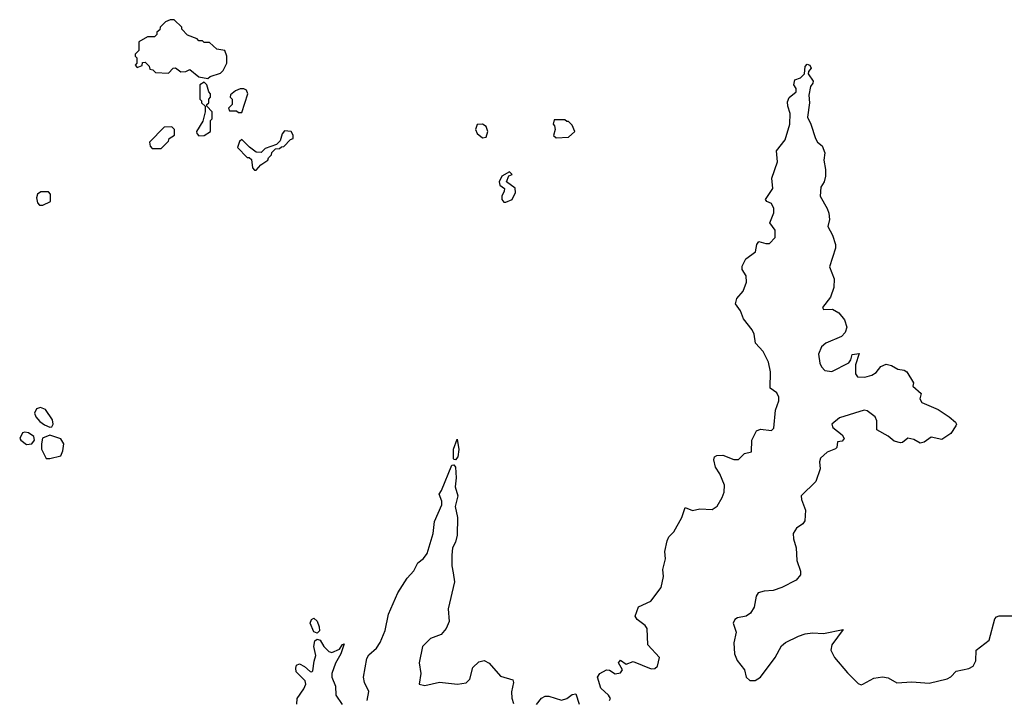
# Model space of a CAD drawing. Extents: x 2386897 to 2565480, y 579156 to 761880.
# Tile 7 of 191: x 2469137 to 2474623, y 598556 to 602348. Entities that reach past the tile are written whole.
import ezdxf

# ---------------------------------------------------------------- set-up
doc = ezdxf.new("R2010")
doc.units = 0

msp = doc.modelspace()

# ---------------------------------------------------------------- linework, layer by layer
at = {"layer": '0CON10XD'}
for points in [[(2470185, 602020), (2470198.3, 602031.7), (2470255, 602050), (2470270, 602065), (2470290, 602105), (2470290, 602145), (2470280, 602175), (2470235, 602182.5), (2470195, 602220), (2470165, 602220), (2470155, 602230), (2470135, 602230), (2470125, 602240), (2470071.7, 602261.7), (2470040, 602295), (2470040, 602305), (2469997, 602347), (2469975, 602347.5), (2469950, 602335), (2469920, 602305), (2469918.3, 602291.7), (2469901.7, 602278.3), (2469900, 602265), (2469888.3, 602251.7), (2469848.3, 602251.7), (2469800, 602225), (2469800, 602175), (2469780, 602155), (2469780, 602145), (2469790, 602135), (2469790, 602105), (2469780, 602095), (2469791.7, 602081.7), (2469818.3, 602091.7), (2469821.7, 602108.3), (2469835, 602110), (2469858.3, 602088.3), (2469861.7, 602071.7), (2469878.3, 602068.3), (2469893, 602053), (2469965, 602050), (2469991.7, 602078.3), (2470005, 602080), (2470035, 602057.5), (2470061.7, 602058.3), (2470085, 602070), (2470135, 602030), (2470185, 602020)], [(2472423.8, 598555), (2472428.8, 598565), (2472418, 598585), (2472373.9, 598623.9), (2472356.7, 598685), (2472370, 598705), (2472406.2, 598726.2), (2472423.9, 598723.9), (2472455, 598702.5), (2472485, 598708), (2472495.9, 598725.9), (2472474, 598765), (2472485, 598778.8), (2472515, 598756.2), (2472555, 598771.2), (2472655, 598730.9), (2472675, 598732.8), (2472690, 598745), (2472702.5, 598795), (2472636.9, 598865), (2472633.6, 598955), (2472621.8, 598971.8), (2472577.5, 599005), (2472566, 599025), (2472584.3, 599075.7), (2472652.7, 599107.3), (2472711.1, 599185), (2472723.1, 599245), (2472720.8, 599285), (2472735.9, 599344.1), (2472731.2, 599385), (2472743.8, 599445), (2472754.2, 599465.8), (2472781.2, 599495), (2472826.1, 599573.9), (2472845, 599630), (2472885, 599613.8), (2472927, 599623), (2472995, 599618.5), (2473023.1, 599636.9), (2473051.7, 599685), (2473062.3, 599715), (2473064.7, 599754.7), (2473038.1, 599818.1), (2473014.4, 599855), (2473004.3, 599895), (2473008.3, 599911.7), (2473021.2, 599918.8), (2473055, 599922.2), (2473115, 599897.8), (2473142.5, 599897.5), (2473175, 599931.2), (2473215, 599940), (2473215.6, 600005), (2473243, 600057), (2473265, 600065.7), (2473325, 600058.1), (2473338.1, 600071.9), (2473348.6, 600171.4), (2473366.2, 600225), (2473366.2, 600245), (2473355, 600269.2), (2473319.2, 600295), (2473319.6, 600385), (2473308.9, 600438.9), (2473279.1, 600499.1), (2473235.8, 600545.8), (2473229.2, 600595), (2473218.9, 600618.9), (2473170.3, 600680.3), (2473153.8, 600725), (2473126, 600765), (2473132, 600795), (2473168, 600835), (2473186.2, 600885), (2473185, 600920), (2473162.5, 600955), (2473162.5, 600975), (2473182.5, 601015), (2473236.2, 601055), (2473243.3, 601095), (2473255, 601112.5), (2473295, 601100), (2473315, 601101.2), (2473346, 601135), (2473346, 601175), (2473316.1, 601216.1), (2473338.3, 601271.7), (2473339.2, 601295), (2473325, 601323.3), (2473300, 601335), (2473292.5, 601345), (2473333, 601407), (2473326.7, 601465), (2473360, 601555), (2473353.8, 601616.2), (2473401.7, 601678.3), (2473427.1, 601765), (2473430, 601825), (2473416.2, 601865), (2473415, 601890), (2473425, 601913.3), (2473463.3, 601945), (2473462.5, 601965), (2473450, 601985), (2473455, 602012.5), (2473487, 602023), (2473510, 602045), (2473513, 602087), (2473525, 602100), (2473540, 602095), (2473547, 602077), (2473531.7, 602058.3), (2473530, 602045), (2473557.5, 602005), (2473556.7, 601993.3), (2473542.5, 601975), (2473533, 601927), (2473538, 601885), (2473526, 601805), (2473545.6, 601765.6), (2473570, 601685), (2473582.5, 601665), (2473607.5, 601645), (2473623.3, 601605), (2473616.7, 601565), (2473627, 601513), (2473626.4, 601476.4), (2473620, 601445), (2473601.2, 601415), (2473596.2, 601365), (2473636.7, 601295), (2473645, 601270), (2473648, 601235), (2473640, 601195), (2473665, 601147.5), (2473682, 601095), (2473682, 601075), (2473649.1, 600970.9), (2473674.6, 600904.6), (2473672.3, 600855), (2473655, 600801.2), (2473610, 600745), (2473615, 600732.5), (2473665, 600734.4), (2473700, 600715), (2473732.2, 600675), (2473745.5, 600635), (2473736.9, 600605), (2473715, 600582.5), (2473628, 600545), (2473604.4, 600525), (2473586.9, 600485), (2473595.7, 600434.3), (2473605, 600412.9), (2473623.7, 600393.7), (2473662.2, 600387.8), (2473756.7, 600435), (2473767.7, 600452.3), (2473775, 600482.5), (2473815, 600487.5), (2473794, 600425), (2473792.9, 600375), (2473805, 600358.6), (2473845, 600356.5), (2473885, 600366.4), (2473908.5, 600381.5), (2473935, 600415.6), (2473965, 600427.5), (2473995, 600421.1), (2474029.7, 600399.7), (2474065.8, 600395.8), (2474080, 600385), (2474117.5, 600325), (2474113.3, 600305), (2474160, 600265), (2474152.5, 600235), (2474164.2, 600215), (2474255, 600175.5), (2474315.6, 600135), (2474351.2, 600105), (2474356.7, 600095), (2474353.3, 600085), (2474325, 600042), (2474275, 600009.4), (2474215, 600020.8), (2474175.5, 599994.5), (2474155, 599988.6), (2474118.1, 600008.1), (2474085, 600015.5), (2474055, 599991.2), (2474045, 599990), (2474009.3, 599999.3), (2473975, 600026.7), (2473912.3, 600062.3), (2473913, 600113)], [(2470135, 601700), (2470165, 601702.5), (2470200, 601725), (2470200, 601785), (2470210, 601795), (2470210, 601835), (2470180, 601865), (2470180, 601875), (2470190, 601885), (2470190, 601905), (2470200, 601915), (2470200, 601935), (2470190, 601945), (2470180, 601985), (2470165, 602000), (2470140, 601985), (2470140, 601905), (2470150, 601895), (2470150, 601885), (2470170, 601865), (2470170, 601835), (2470157, 601783), (2470122.5, 601725), (2470123, 601713), (2470135, 601700)], [(2470375, 601830), (2470407.5, 601935), (2470400, 601955), (2470385, 601962.5), (2470365, 601962.5), (2470338.3, 601951.7), (2470311.7, 601928.3), (2470310, 601915), (2470320, 601905), (2470320, 601875), (2470300, 601855), (2470305, 601840), (2470345, 601840), (2470355, 601830), (2470375, 601830)], [(2472125, 601690), (2472195, 601692.5), (2472230, 601725), (2472215, 601760), (2472195, 601780), (2472185, 601780), (2472175, 601790), (2472115, 601790), (2472110, 601765), (2472117, 601757), (2472120, 601735), (2472111.7, 601701.7), (2472125, 601690)], [(2469925, 601630), (2469965, 601670), (2469970, 601685), (2470000, 601705), (2470000, 601735), (2469985, 601750), (2469941.7, 601748.3), (2469860, 601665), (2469863, 601643), (2469875, 601630), (2469925, 601630)], [(2471715, 601690), (2471735, 601692.5), (2471746, 601725), (2471735, 601752.5), (2471715, 601766), (2471686.4, 601763.6), (2471676.2, 601735), (2471685, 601713.3), (2471715, 601690)], [(2470455, 601510), (2470480.7, 601539.3), (2470520, 601565), (2470523, 601577), (2470540, 601595), (2470541.7, 601608.3), (2470561.7, 601628.3), (2470585, 601630), (2470595, 601640), (2470608.3, 601641.7), (2470645, 601680), (2470660, 601685), (2470660, 601705), (2470650, 601725), (2470611.7, 601728.3), (2470598.3, 601711.7), (2470588.3, 601671.7), (2470568.3, 601651.7), (2470505, 601630), (2470481.7, 601608.3), (2470455, 601610), (2470417, 601637), (2470375, 601680), (2470361.7, 601668.3), (2470350, 601635), (2470405, 601580), (2470415, 601580), (2470428.3, 601568.3), (2470433, 601523), (2470445, 601510), (2470455, 601510)], [(2471845, 601330), (2471880, 601345), (2471900, 601385), (2471898.3, 601408.3), (2471850, 601445), (2471861.7, 601478.3), (2471880, 601485), (2471865, 601500), (2471823.6, 601476.4), (2471807.5, 601445), (2471812.5, 601425), (2471837.5, 601407.5), (2471837, 601393), (2471822.5, 601365), (2471822.5, 601345), (2471835, 601330), (2471845, 601330)], [(2469265, 601313.8), (2469307.5, 601335), (2469308.8, 601375), (2469297.7, 601387.7), (2469255, 601389.2), (2469236, 601375), (2469230, 601355), (2469235, 601327.5), (2469247.5, 601315), (2469265, 601313.8)], [(2469305, 600077.5), (2469315, 600080), (2469322.5, 600095), (2469318.8, 600118.8), (2469280, 600175), (2469253, 600187), (2469230.7, 600179.3), (2469220, 600155), (2469226.7, 600135), (2469248.3, 600108.3), (2469275, 600090), (2469305, 600077.5)], [(2473913, 600113), (2473902.5, 600135), (2473858.9, 600168.9), (2473841.7, 600171.7), (2473705, 600128.5), (2473661.9, 600095), (2473666.9, 600075), (2473718.8, 600035), (2473731.2, 600015), (2473720, 600000), (2473694, 599995), (2473690, 599965), (2473682.4, 599957.6), (2473635, 599938.5), (2473599.6, 599905), (2473592.9, 599885), (2473596.9, 599845), (2473572.8, 599775), (2473491.9, 599695), (2473493.5, 599675), (2473515.6, 599615), (2473511.1, 599555), (2473500.2, 599539.8), (2473465.8, 599515), (2473447.1, 599485), (2473448, 599455), (2473463.3, 599405), (2473466.2, 599335), (2473486.7, 599275), (2473486.7, 599255), (2473462.5, 599225), (2473382.5, 599185), (2473335, 599168), (2473285, 599164.4), (2473251.2, 599155), (2473239.5, 599135), (2473229.4, 599075), (2473208.8, 599041.2), (2473185.2, 599024.8), (2473135.4, 599015.4), (2473121.2, 599005), (2473111.3, 598985), (2473128.8, 598935), (2473115.8, 598875), (2473119.5, 598815), (2473135, 598776.7), (2473174.6, 598725), (2473185, 598684.2), (2473205, 598666.9), (2473235, 598666.8), (2473265, 598685.5), (2473345.7, 598794.3), (2473381.2, 598858.8), (2473403, 598877), (2473476.1, 598913.9), (2473513.9, 598926.1), (2473555, 598932.5), (2473615, 598927.5), (2473725, 598950), (2473662.2, 598865), (2473655.7, 598835), (2473677.1, 598795), (2473748.6, 598708.6), (2473809.4, 598649.4), (2473825, 598642.7), (2473835, 598645.3), (2473895, 598678.5), (2473945, 598686.9), (2473975, 598681.2), (2474025, 598652.7), (2474108.4, 598658.4), (2474205, 598652.1), (2474304.4, 598675.6), (2474324.4, 598685.6), (2474355, 598718.6), (2474425, 598732.1), (2474449.2, 598745), (2474464.4, 598775), (2474465.6, 598834.4), (2474538.7, 598891.3), (2474569.7, 599010.3), (2474578.8, 599021.2), (2474595, 599025.8), (2474665.8, 599025.8)], [(2469175, 599981.2), (2469205, 599983.8), (2469218.8, 600005), (2469215.9, 600025.9), (2469185, 600046.7), (2469165, 600050), (2469152.5, 600045), (2469136.7, 600015), (2469142.5, 600005), (2469175, 599981.2)], [(2469305, 599903.3), (2469365, 599917.5), (2469376.7, 599945), (2469382.5, 599985), (2469365, 600012.5), (2469305, 600033.3), (2469264, 600016), (2469257.5, 599985), (2469258.8, 599955), (2469283.3, 599903.3), (2469305, 599903.3)], [(2471565, 599896.2), (2471555, 599897.5), (2471553.4, 599903.4), (2471553.6, 599955), (2471575, 600010), (2471583.2, 599953.2), (2471577.1, 599912.9), (2471565, 599896.2)], [(2471073.1, 598555), (2471081.2, 598605), (2471057.1, 598655), (2471051.6, 598685), (2471071.8, 598788.2), (2471081.8, 598808.2), (2471125, 598845.5), (2471145, 598877.1), (2471172.5, 598945), (2471191.5, 599035), (2471244, 599155), (2471295, 599236.2), (2471332.3, 599277.7), (2471355, 599322.5), (2471386.7, 599345), (2471407.3, 599372.7), (2471440, 599485), (2471447.3, 599552.7), (2471488.6, 599645), (2471489.2, 599665), (2471473.3, 599705), (2471486.7, 599725), (2471545, 599866.2), (2471555, 599866.7), (2471565.7, 599855), (2471568.9, 599795), (2471563.8, 599745), (2471578, 599695), (2471562.5, 599635), (2471576.2, 599575), (2471573.8, 599475), (2471564.1, 599435.9), (2471548.8, 599405), (2471544.2, 599365), (2471544.2, 599305), (2471551.2, 599265), (2471560, 599215), (2471524.1, 599065.9), (2471529.3, 598995), (2471513.3, 598955), (2471485, 598922), (2471425, 598900.6), (2471380.8, 598855), (2471362, 598765), (2471371.2, 598705), (2471362.5, 598645), (2471395, 598638), (2471476.1, 598656.1), (2471575.9, 598645.9), (2471625, 598652.5), (2471645.6, 598674.4), (2471662.1, 598737.9), (2471695, 598770), (2471725, 598776.7), (2471753, 598763), (2471815, 598690), (2471885, 598670), (2471888.2, 598655), (2471877.5, 598602.4), (2471878.5, 598568.5), (2471887.4, 598537.4)], [(2470795, 598930), (2470775, 598937.5), (2470754.7, 598984.6), (2470762.5, 599005), (2470775, 599012.5), (2470795, 598997.1), (2470805.5, 598965), (2470807.5, 598942.5), (2470795, 598930)], [(2470680, 598535), (2470682.5, 598565), (2470720.5, 598619.6), (2470731.2, 598645), (2470726.7, 598665), (2470678.1, 598715), (2470674.4, 598735), (2470679.2, 598750.8), (2470695, 598758.8), (2470724.3, 598744.3), (2470755, 598716.2), (2470765, 598713.8), (2470770.8, 598719.2), (2470776.9, 598773.1), (2470787.1, 598805), (2470775.5, 598855), (2470782.1, 598887.9), (2470795, 598896), (2470810.3, 598890.3), (2470831.2, 598855), (2470858.3, 598828.3), (2470875, 598821.2), (2470918.6, 598841.4), (2470935, 598866.7), (2470945, 598870), (2470925.6, 598815), (2470897.1, 598762.9), (2470876.5, 598705), (2470875.5, 598685), (2470895.5, 598635), (2470897.8, 598585), (2470932.9, 598532.9)], [(2472017, 598533), (2472045, 598567.5), (2472065, 598578.6), (2472085, 598578.1), (2472155, 598556.4), (2472185, 598565.4), (2472215, 598587.8), (2472235, 598592), (2472254.6, 598535)]]:
    msp.add_lwpolyline(points, dxfattribs=at)

doc.saveas('drawing.dxf')
